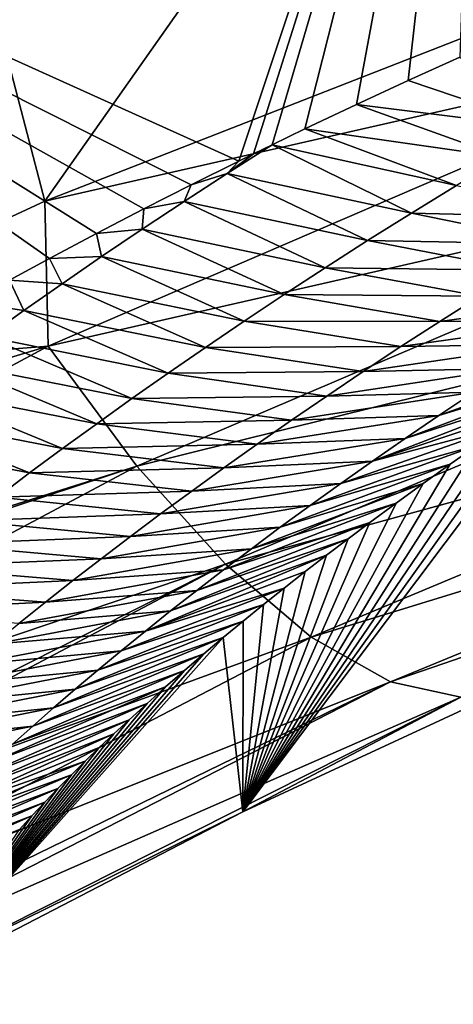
# Model space of a CAD drawing. Header units: metres. Extents: x -101 to 101, y -261 to 23.
# Tile 27 of 256: x -85.124 to -84.178, y -22.533 to -20.388. Entities that reach past the tile are written whole.
import ezdxf

# ---------------------------------------------------------------- set-up
doc = ezdxf.new("R2010")
doc.units = ezdxf.units.M
doc.layers.add('solid_505151_K2442K1000C34', color=7, linetype='CONTINUOUS')

msp = doc.modelspace()

# ---------------------------------------------------------------- linework, layer by layer
at = {"layer": 'solid_505151_K2442K1000C34'}
for points in [[(-85.891548, -21.164782, 102.815361), (-85.069054, -20.78363, 103.161079), (-85.757126, -18.152447, 104.159546)], [(-85.069054, -20.78363, 103.161079), (-83.822868, -19.015291, 104.159546), (-85.757126, -18.152447, 104.159546)], [(-85.069054, -20.78363, 103.161079), (-83.485886, -20.165001, 103.716927), (-83.822868, -19.015291, 104.159546)], [(-84.646049, -20.696209, 79.876503), (-86.653809, -19.79035, 79.883408), (-84.118202, -19.113712, 73.114449)], [(-84.613876, -20.68047, 79.755043), (-84.646049, -20.696209, 79.876503), (-84.118202, -19.113712, 73.114449)], [(-84.573288, -20.660736, 79.60334), (-84.613876, -20.68047, 79.755043), (-84.118202, -19.113712, 73.114449)], [(-84.501686, -20.626238, 79.339653), (-84.573288, -20.660736, 79.60334), (-84.118202, -19.113712, 73.114449)], [(-84.389313, -20.572788, 78.935272), (-84.501686, -20.626238, 79.339653), (-84.118202, -19.113712, 73.114449)], [(-84.276711, -20.520494, 78.54287), (-84.389313, -20.572788, 78.935272), (-84.118202, -19.113712, 73.114449)], [(-84.163895, -20.469484, 78.16256), (-84.276711, -20.520494, 78.54287), (-84.118202, -19.113712, 73.114449)], [(-84.749817, -20.747677, 80.276176), (-86.653809, -19.79035, 79.883408), (-84.646049, -20.696209, 79.876503)], [(-85.058357, -20.908108, 81.545692), (-85.146164, -20.955442, 81.92939), (-86.653809, -19.79035, 79.883408)], [(-84.956009, -20.853727, 81.110764), (-85.058357, -20.908108, 81.545692), (-86.653809, -19.79035, 79.883408)], [(-84.85318, -20.800142, 80.687309), (-84.956009, -20.853727, 81.110764), (-86.653809, -19.79035, 79.883408)], [(-84.749817, -20.747677, 80.276176), (-84.85318, -20.800142, 80.687309), (-86.653809, -19.79035, 79.883408)], [(-83.495834, -20.426065, 103.579361), (-83.485886, -20.165001, 103.716927), (-85.069054, -20.78363, 103.161079)], [(-83.495834, -20.426065, 103.579361), (-85.069054, -20.78363, 103.161079), (-85.061913, -21.099098, 102.987411)], [(-83.495834, -20.426065, 103.579361), (-85.061913, -21.099098, 102.987411), (-83.335976, -20.706636, 103.385201)], [(-83.96479, -20.625793, 78.617813), (-84.276711, -20.520494, 78.54287), (-84.163895, -20.469484, 78.16256)], [(-83.96479, -20.625793, 78.617813), (-84.389313, -20.572788, 78.935272), (-84.276711, -20.520494, 78.54287)], [(-84.06958, -20.687731, 79.047287), (-84.501686, -20.626238, 79.339653), (-84.389313, -20.572788, 78.935272)], [(-84.06958, -20.687731, 79.047287), (-84.389313, -20.572788, 78.935272), (-83.96479, -20.625793, 78.617813)], [(-84.171127, -20.748999, 79.477455), (-84.573288, -20.660736, 79.60334), (-84.501686, -20.626238, 79.339653)], [(-84.171127, -20.748999, 79.477455), (-84.501686, -20.626238, 79.339653), (-84.06958, -20.687731, 79.047287)], [(-84.670944, -20.722849, 80.033569), (-84.613876, -20.68047, 79.755043), (-84.573288, -20.660736, 79.60334)], [(-84.670944, -20.722849, 80.033569), (-84.573288, -20.660736, 79.60334), (-84.269547, -20.809582, 79.908295)], [(-84.269547, -20.809582, 79.908295), (-84.573288, -20.660736, 79.60334), (-84.171127, -20.748999, 79.477455)], [(-84.670944, -20.722849, 80.033569), (-84.646049, -20.696209, 79.876503), (-84.613876, -20.68047, 79.755043)], [(-85.061913, -21.099098, 102.987411), (-84.868225, -21.360647, 102.797546), (-83.335976, -20.706636, 103.385201)], [(-83.335976, -20.706636, 103.385201), (-84.868225, -21.360647, 102.797546), (-83.17556, -20.940765, 103.13736)], [(-84.670944, -20.722849, 80.033569), (-84.749817, -20.747677, 80.276176), (-84.646049, -20.696209, 79.876503)], [(-84.76519, -20.784082, 80.463104), (-84.749817, -20.747677, 80.276176), (-84.670944, -20.722849, 80.033569)], [(-84.76519, -20.784082, 80.463104), (-84.670944, -20.722849, 80.033569), (-84.364944, -20.869469, 80.33976)], [(-84.670944, -20.722849, 80.033569), (-84.269547, -20.809582, 79.908295), (-84.364944, -20.869469, 80.33976)], [(-84.76519, -20.784082, 80.463104), (-84.85318, -20.800142, 80.687309), (-84.749817, -20.747677, 80.276176)], [(-84.269547, -20.809582, 79.908295), (-84.171127, -20.748999, 79.477455), (-83.842506, -20.819799, 79.740173)], [(-85.061913, -21.099098, 102.987411), (-85.069054, -20.78363, 103.161079), (-85.891548, -21.164782, 102.815361)], [(-84.856552, -20.844561, 80.893158), (-84.956009, -20.853727, 81.110764), (-84.85318, -20.800142, 80.687309)], [(-84.856552, -20.844561, 80.893158), (-84.85318, -20.800142, 80.687309), (-84.76519, -20.784082, 80.463104)], [(-84.856552, -20.844561, 80.893158), (-84.76519, -20.784082, 80.463104), (-84.457405, -20.928652, 80.771835)], [(-84.76519, -20.784082, 80.463104), (-84.364944, -20.869469, 80.33976), (-84.457405, -20.928652, 80.771835)], [(-84.364944, -20.869469, 80.33976), (-84.269547, -20.809582, 79.908295), (-83.938026, -20.877171, 80.165276)], [(-84.269547, -20.809582, 79.908295), (-83.842506, -20.819799, 79.740173), (-83.938026, -20.877171, 80.165276)], [(-84.945145, -20.904276, 81.323715), (-84.956009, -20.853727, 81.110764), (-84.856552, -20.844561, 80.893158)], [(-84.945145, -20.904276, 81.323715), (-84.856552, -20.844561, 80.893158), (-84.547058, -20.987118, 81.204475)], [(-84.856552, -20.844561, 80.893158), (-84.457405, -20.928652, 80.771835), (-84.547058, -20.987118, 81.204475)], [(-84.945145, -20.904276, 81.323715), (-85.058357, -20.908108, 81.545692), (-84.956009, -20.853727, 81.110764)], [(-84.457405, -20.928652, 80.771835), (-84.364944, -20.869469, 80.33976), (-84.030663, -20.933918, 80.591049)], [(-84.364944, -20.869469, 80.33976), (-83.938026, -20.877171, 80.165276), (-84.030663, -20.933918, 80.591049)], [(-85.031044, -20.963219, 81.754753), (-85.146164, -20.955442, 81.92939), (-85.058357, -20.908108, 81.545692)], [(-85.031044, -20.963219, 81.754753), (-85.058357, -20.908108, 81.545692), (-84.945145, -20.904276, 81.323715)], [(-85.031044, -20.963219, 81.754753), (-84.945145, -20.904276, 81.323715), (-84.633972, -21.044857, 81.637665)], [(-84.945145, -20.904276, 81.323715), (-84.547058, -20.987118, 81.204475), (-84.633972, -21.044857, 81.637665)], [(-84.547058, -20.987118, 81.204475), (-84.457405, -20.928652, 80.771835), (-84.120514, -20.990032, 81.017464)], [(-84.457405, -20.928652, 80.771835), (-84.030663, -20.933918, 80.591049), (-84.120514, -20.990032, 81.017464)], [(-84.868225, -21.360647, 102.797546), (-84.674599, -21.574469, 102.55513), (-83.17556, -20.940765, 103.13736)], [(-83.17556, -20.940765, 103.13736), (-84.674599, -21.574469, 102.55513), (-83.020294, -21.120142, 102.844627)], [(-85.114326, -21.021383, 82.186249), (-85.233505, -21.003305, 82.321915), (-85.146164, -20.955442, 81.92939)], [(-85.114326, -21.021383, 82.186249), (-85.146164, -20.955442, 81.92939), (-85.031044, -20.963219, 81.754753)], [(-85.114326, -21.021383, 82.186249), (-85.031044, -20.963219, 81.754753), (-84.718239, -21.101862, 82.071381)], [(-85.031044, -20.963219, 81.754753), (-84.633972, -21.044857, 81.637665), (-84.718239, -21.101862, 82.071381)], [(-84.633972, -21.044857, 81.637665), (-84.547058, -20.987118, 81.204475), (-84.20768, -21.0455, 81.444489)], [(-84.547058, -20.987118, 81.204475), (-84.120514, -20.990032, 81.017464), (-84.20768, -21.0455, 81.444489)], [(-84.20768, -21.0455, 81.444489), (-83.804771, -20.989756, 81.371323), (-83.890694, -21.043058, 81.800056)], [(-84.20768, -21.0455, 81.444489), (-84.120514, -20.990032, 81.017464), (-83.804771, -20.989756, 81.371323)], [(-85.195053, -21.078758, 82.618195), (-85.233505, -21.003305, 82.321915), (-85.114326, -21.021383, 82.186249)], [(-85.195053, -21.078758, 82.618195), (-85.114326, -21.021383, 82.186249), (-84.799911, -21.158121, 82.505592)], [(-85.114326, -21.021383, 82.186249), (-84.718239, -21.101862, 82.071381), (-84.799911, -21.158121, 82.505592)], [(-84.718239, -21.101862, 82.071381), (-84.633972, -21.044857, 81.637665), (-84.292236, -21.100309, 81.872093)], [(-84.633972, -21.044857, 81.637665), (-84.20768, -21.0455, 81.444489), (-84.292236, -21.100309, 81.872093)], [(-84.292236, -21.100309, 81.872093), (-83.890694, -21.043058, 81.800056), (-83.974045, -21.095747, 82.229424)], [(-84.292236, -21.100309, 81.872093), (-84.20768, -21.0455, 81.444489), (-83.890694, -21.043058, 81.800056)], [(-85.2733, -21.135338, 83.050568), (-85.195053, -21.078758, 82.618195), (-84.879074, -21.213623, 82.940285)], [(-85.195053, -21.078758, 82.618195), (-84.799911, -21.158121, 82.505592), (-84.879074, -21.213623, 82.940285)], [(-85.061913, -21.099098, 102.987411), (-85.891548, -21.164782, 102.815361), (-86.73848, -21.603632, 102.4142)], [(-85.061913, -21.099098, 102.987411), (-86.73848, -21.603632, 102.4142), (-86.522469, -21.882179, 102.287598)], [(-85.061913, -21.099098, 102.987411), (-86.522469, -21.882179, 102.287598), (-84.868225, -21.360647, 102.797546)], [(-84.799911, -21.158121, 82.505592), (-84.718239, -21.101862, 82.071381), (-84.374245, -21.154451, 82.300255)], [(-84.718239, -21.101862, 82.071381), (-84.292236, -21.100309, 81.872093), (-84.374245, -21.154451, 82.300255)], [(-84.374245, -21.154451, 82.300255), (-83.974045, -21.095747, 82.229424), (-84.054871, -21.14781, 82.659386)], [(-84.374245, -21.154451, 82.300255), (-84.292236, -21.100309, 81.872093), (-83.974045, -21.095747, 82.229424)], [(-84.674599, -21.574469, 102.55513), (-84.48793, -21.732979, 102.268768), (-83.020294, -21.120142, 102.844627)], [(-83.020294, -21.120142, 102.844627), (-84.48793, -21.732979, 102.268768), (-82.875694, -21.2384, 102.517395)], [(-84.209259, -21.25001, 83.521004), (-83.818367, -21.110098, 83.389175), (-83.880646, -21.150387, 83.744659)], [(-84.209259, -21.25001, 83.521004), (-84.133255, -21.199234, 83.089928), (-83.818367, -21.110098, 83.389175)], [(-85.349136, -21.191114, 83.483345), (-85.2733, -21.135338, 83.050568), (-84.955795, -21.268364, 83.375443)], [(-85.2733, -21.135338, 83.050568), (-84.879074, -21.213623, 82.940285), (-84.955795, -21.268364, 83.375443)], [(-84.879074, -21.213623, 82.940285), (-84.799911, -21.158121, 82.505592), (-84.453773, -21.207912, 82.728943)], [(-84.799911, -21.158121, 82.505592), (-84.374245, -21.154451, 82.300255), (-84.453773, -21.207912, 82.728943)], [(-84.453773, -21.207912, 82.728943), (-84.054871, -21.14781, 82.659386), (-84.133255, -21.199234, 83.089928)], [(-84.453773, -21.207912, 82.728943), (-84.374245, -21.154451, 82.300255), (-84.054871, -21.14781, 82.659386)], [(-84.282936, -21.300123, 83.952599), (-83.880646, -21.150387, 83.744659), (-83.942352, -21.190971, 84.107956)], [(-84.282936, -21.300123, 83.952599), (-84.209259, -21.25001, 83.521004), (-83.880646, -21.150387, 83.744659)], [(-85.42263, -21.246078, 83.916512), (-85.349136, -21.191114, 83.483345), (-85.030144, -21.32233, 83.811035)], [(-85.349136, -21.191114, 83.483345), (-84.955795, -21.268364, 83.375443), (-85.030144, -21.32233, 83.811035)], [(-84.879074, -21.213623, 82.940285), (-84.453773, -21.207912, 82.728943), (-84.530891, -21.260687, 83.158134)], [(-84.636757, -22.113413, 100.969261), (-84.003555, -21.231869, 84.478806), (-83.942352, -21.190971, 84.107956)], [(-83.918732, -21.780769, 101.304375), (-84.636757, -22.113413, 100.969261), (-83.942352, -21.190971, 84.107956)], [(-84.530891, -21.260687, 83.158134), (-84.133255, -21.199234, 83.089928), (-84.209259, -21.25001, 83.521004)], [(-84.530891, -21.260687, 83.158134), (-84.453773, -21.207912, 82.728943), (-84.133255, -21.199234, 83.089928)], [(-84.354347, -21.349564, 84.384689), (-83.942352, -21.190971, 84.107956), (-84.003555, -21.231869, 84.478806)], [(-84.354347, -21.349564, 84.384689), (-84.282936, -21.300123, 83.952599), (-83.942352, -21.190971, 84.107956)], [(-84.955795, -21.268364, 83.375443), (-84.879074, -21.213623, 82.940285), (-84.530891, -21.260687, 83.158134)], [(-85.493835, -21.300224, 84.350067), (-85.42263, -21.246078, 83.916512), (-85.102165, -21.375515, 84.247047)], [(-85.42263, -21.246078, 83.916512), (-85.030144, -21.32233, 83.811035), (-85.102165, -21.375515, 84.247047)], [(-84.636757, -22.113413, 100.969261), (-84.064453, -21.273136, 84.856369), (-84.003555, -21.231869, 84.478806)], [(-84.605659, -21.312761, 83.587814), (-84.209259, -21.25001, 83.521004), (-84.282936, -21.300123, 83.952599)], [(-84.605659, -21.312761, 83.587814), (-84.530891, -21.260687, 83.158134), (-84.209259, -21.25001, 83.521004)], [(-84.48793, -21.732979, 102.268768), (-84.314842, -21.830551, 101.948624), (-82.875694, -21.2384, 102.517395)], [(-84.354347, -21.349564, 84.384689), (-84.003555, -21.231869, 84.478806), (-84.064453, -21.273136, 84.856369)], [(-82.875694, -21.2384, 102.517395), (-84.314842, -21.830551, 101.948624), (-82.74688, -21.29134, 102.167282)], [(-85.030144, -21.32233, 83.811035), (-84.955795, -21.268364, 83.375443), (-84.605659, -21.312761, 83.587814)], [(-84.955795, -21.268364, 83.375443), (-84.530891, -21.260687, 83.158134), (-84.605659, -21.312761, 83.587814)], [(-84.636757, -22.113413, 100.969261), (-84.124916, -21.31473, 85.241158), (-84.064453, -21.273136, 84.856369)], [(-84.423531, -21.398323, 84.817245), (-84.064453, -21.273136, 84.856369), (-84.124916, -21.31473, 85.241158)], [(-84.423531, -21.398323, 84.817245), (-84.354347, -21.349564, 84.384689), (-84.064453, -21.273136, 84.856369)], [(-84.314842, -21.830551, 101.948624), (-84.161461, -21.863716, 101.606056), (-82.74688, -21.29134, 102.167282)], [(-85.493835, -21.300224, 84.350067), (-85.102165, -21.375515, 84.247047), (-85.171921, -21.42791, 84.683464)], [(-85.030144, -21.32233, 83.811035), (-84.605659, -21.312761, 83.587814), (-84.678146, -21.364126, 84.017952)], [(-84.678146, -21.364126, 84.017952), (-84.282936, -21.300123, 83.952599), (-84.354347, -21.349564, 84.384689)], [(-84.678146, -21.364126, 84.017952), (-84.605659, -21.312761, 83.587814), (-84.282936, -21.300123, 83.952599)], [(-84.636757, -22.113413, 100.969261), (-84.184807, -21.356598, 85.633736), (-84.124916, -21.31473, 85.241158)], [(-84.49054, -21.44639, 85.250267), (-84.124916, -21.31473, 85.241158), (-84.184807, -21.356598, 85.633736)], [(-84.49054, -21.44639, 85.250267), (-84.423531, -21.398323, 84.817245), (-84.124916, -21.31473, 85.241158)], [(-85.102165, -21.375515, 84.247047), (-85.030144, -21.32233, 83.811035), (-84.678146, -21.364126, 84.017952)], [(-84.74839, -21.414772, 84.448532), (-84.354347, -21.349564, 84.384689), (-84.423531, -21.398323, 84.817245)], [(-84.74839, -21.414772, 84.448532), (-84.678146, -21.364126, 84.017952), (-84.354347, -21.349564, 84.384689)], [(-84.636757, -22.113413, 100.969261), (-84.243996, -21.398689, 86.034637), (-84.184807, -21.356598, 85.633736)], [(-84.55542, -21.493753, 85.683716), (-84.184807, -21.356598, 85.633736), (-84.243996, -21.398689, 86.034637)], [(-84.55542, -21.493753, 85.683716), (-84.49054, -21.44639, 85.250267), (-84.184807, -21.356598, 85.633736)], [(-86.522469, -21.882179, 102.287598), (-86.507408, -21.899836, 102.27681), (-84.868225, -21.360647, 102.797546)], [(-86.507408, -21.899836, 102.27681), (-86.29834, -22.121971, 102.102547), (-84.868225, -21.360647, 102.797546)], [(-84.868225, -21.360647, 102.797546), (-86.29834, -22.121971, 102.102547), (-84.674599, -21.574469, 102.55513)], [(-85.171921, -21.42791, 84.683464), (-85.102165, -21.375515, 84.247047), (-84.74839, -21.414772, 84.448532)], [(-85.102165, -21.375515, 84.247047), (-84.678146, -21.364126, 84.017952), (-84.74839, -21.414772, 84.448532)], [(-84.816452, -21.464691, 84.879547), (-84.423531, -21.398323, 84.817245), (-84.49054, -21.44639, 85.250267)], [(-84.816452, -21.464691, 84.879547), (-84.74839, -21.414772, 84.448532), (-84.423531, -21.398323, 84.817245)], [(-84.636757, -22.113413, 100.969261), (-84.302345, -21.440954, 86.444427), (-84.243996, -21.398689, 86.034637)], [(-84.61821, -21.540407, 86.117584), (-84.243996, -21.398689, 86.034637), (-84.302345, -21.440954, 86.444427)], [(-84.61821, -21.540407, 86.117584), (-84.55542, -21.493753, 85.683716), (-84.243996, -21.398689, 86.034637)], [(-85.171921, -21.42791, 84.683464), (-84.74839, -21.414772, 84.448532), (-84.816452, -21.464691, 84.879547)], [(-85.239449, -21.479507, 85.120277), (-85.171921, -21.42791, 84.683464), (-84.816452, -21.464691, 84.879547)], [(-84.678955, -21.586338, 86.551849), (-84.302345, -21.440954, 86.444427), (-84.359802, -21.483362, 86.863396)], [(-84.678955, -21.586338, 86.551849), (-84.61821, -21.540407, 86.117584), (-84.302345, -21.440954, 86.444427)], [(-84.636757, -22.113413, 100.969261), (-84.359802, -21.483362, 86.863396), (-84.302345, -21.440954, 86.444427)], [(-85.239449, -21.479507, 85.120277), (-84.816452, -21.464691, 84.879547), (-84.882362, -21.513876, 85.310959)], [(-84.882362, -21.513876, 85.310959), (-84.49054, -21.44639, 85.250267), (-84.55542, -21.493753, 85.683716)], [(-84.882362, -21.513876, 85.310959), (-84.816452, -21.464691, 84.879547), (-84.49054, -21.44639, 85.250267)], [(-85.30481, -21.530298, 85.557472), (-85.239449, -21.479507, 85.120277), (-84.882362, -21.513876, 85.310959)], [(-84.737694, -21.631538, 86.986496), (-84.359802, -21.483362, 86.863396), (-84.40728, -21.518909, 87.218559)], [(-84.737694, -21.631538, 86.986496), (-84.678955, -21.586338, 86.551849), (-84.359802, -21.483362, 86.863396)], [(-84.636757, -22.113413, 100.969261), (-84.40728, -21.518909, 87.218559), (-84.359802, -21.483362, 86.863396)], [(-84.946175, -21.562315, 85.742775), (-84.55542, -21.493753, 85.683716), (-84.61821, -21.540407, 86.117584)], [(-84.946175, -21.562315, 85.742775), (-84.882362, -21.513876, 85.310959), (-84.55542, -21.493753, 85.683716)], [(-85.368042, -21.580276, 85.995018), (-85.30481, -21.530298, 85.557472), (-84.946175, -21.562315, 85.742775)], [(-85.30481, -21.530298, 85.557472), (-84.882362, -21.513876, 85.310959), (-84.946175, -21.562315, 85.742775)], [(-84.794456, -21.676001, 87.421509), (-84.40728, -21.518909, 87.218559), (-84.454346, -21.554625, 87.579308)], [(-84.794456, -21.676001, 87.421509), (-84.737694, -21.631538, 86.986496), (-84.40728, -21.518909, 87.218559)], [(-84.636757, -22.113413, 100.969261), (-84.454346, -21.554625, 87.579308), (-84.40728, -21.518909, 87.218559)], [(-85.007935, -21.610001, 86.174957), (-84.61821, -21.540407, 86.117584), (-84.678955, -21.586338, 86.551849)], [(-85.007935, -21.610001, 86.174957), (-84.946175, -21.562315, 85.742775), (-84.61821, -21.540407, 86.117584)], [(-86.29834, -22.121971, 102.102547), (-86.104271, -22.290709, 101.899895), (-84.674599, -21.574469, 102.55513)], [(-86.104271, -22.290709, 101.899895), (-86.075294, -22.312693, 101.866219), (-84.674599, -21.574469, 102.55513)], [(-84.674599, -21.574469, 102.55513), (-86.075294, -22.312693, 101.866219), (-84.48793, -21.732979, 102.268768)], [(-85.368042, -21.580276, 85.995018), (-84.946175, -21.562315, 85.742775), (-85.007935, -21.610001, 86.174957)], [(-84.849274, -21.719717, 87.85688), (-84.454346, -21.554625, 87.579308), (-84.5009, -21.59046, 87.946007)], [(-84.849274, -21.719717, 87.85688), (-84.794456, -21.676001, 87.421509), (-84.454346, -21.554625, 87.579308)], [(-84.636757, -22.113413, 100.969261), (-84.5009, -21.59046, 87.946007), (-84.454346, -21.554625, 87.579308)], [(-85.429192, -21.629433, 86.432915), (-85.368042, -21.580276, 85.995018), (-85.007935, -21.610001, 86.174957)], [(-85.067688, -21.656927, 86.607506), (-84.678955, -21.586338, 86.551849), (-84.737694, -21.631538, 86.986496)], [(-85.067688, -21.656927, 86.607506), (-85.007935, -21.610001, 86.174957), (-84.678955, -21.586338, 86.551849)], [(-84.849274, -21.719717, 87.85688), (-84.5009, -21.59046, 87.946007), (-84.546814, -21.626364, 88.319023)], [(-84.636757, -22.113413, 100.969261), (-84.546814, -21.626364, 88.319023), (-84.5009, -21.59046, 87.946007)], [(-85.429192, -21.629433, 86.432915), (-85.007935, -21.610001, 86.174957), (-85.067688, -21.656927, 86.607506)], [(-85.488304, -21.677759, 86.871147), (-85.429192, -21.629433, 86.432915), (-85.067688, -21.656927, 86.607506)], [(-85.125458, -21.703083, 87.040398), (-84.737694, -21.631538, 86.986496), (-84.794456, -21.676001, 87.421509)], [(-85.125458, -21.703083, 87.040398), (-85.067688, -21.656927, 86.607506), (-84.737694, -21.631538, 86.986496)], [(-84.902176, -21.76268, 88.29258), (-84.546814, -21.626364, 88.319023), (-84.59198, -21.662289, 88.698708)], [(-84.902176, -21.76268, 88.29258), (-84.849274, -21.719717, 87.85688), (-84.546814, -21.626364, 88.319023)], [(-84.636757, -22.113413, 100.969261), (-84.59198, -21.662289, 88.698708), (-84.546814, -21.626364, 88.319023)], [(-85.488304, -21.677759, 86.871147), (-85.067688, -21.656927, 86.607506), (-85.125458, -21.703083, 87.040398)], [(-85.181282, -21.748465, 87.473625), (-84.794456, -21.676001, 87.421509), (-84.849274, -21.719717, 87.85688)], [(-85.181282, -21.748465, 87.473625), (-85.125458, -21.703083, 87.040398), (-84.794456, -21.676001, 87.421509)], [(-84.953201, -21.80488, 88.728607), (-84.59198, -21.662289, 88.698708), (-84.636284, -21.698181, 89.085434)], [(-84.953201, -21.80488, 88.728607), (-84.902176, -21.76268, 88.29258), (-84.59198, -21.662289, 88.698708)], [(-84.636757, -22.113413, 100.969261), (-84.636284, -21.698181, 89.085434), (-84.59198, -21.662289, 88.698708)], [(-85.00238, -21.84631, 89.164948), (-84.636284, -21.698181, 89.085434), (-84.679611, -21.733988, 89.479561)], [(-85.00238, -21.84631, 89.164948), (-84.953201, -21.80488, 88.728607), (-84.636284, -21.698181, 89.085434)], [(-84.636757, -22.113413, 100.969261), (-84.679611, -21.733988, 89.479561), (-84.636284, -21.698181, 89.085434)], [(-85.235199, -21.793062, 87.907173), (-84.849274, -21.719717, 87.85688), (-84.902176, -21.76268, 88.29258)], [(-85.235199, -21.793062, 87.907173), (-85.181282, -21.748465, 87.473625), (-84.849274, -21.719717, 87.85688)], [(-86.075294, -22.312693, 101.866219), (-85.861259, -22.447578, 101.586983), (-84.48793, -21.732979, 102.268768)], [(-84.48793, -21.732979, 102.268768), (-85.861259, -22.447578, 101.586983), (-84.314842, -21.830551, 101.948624)], [(-85.346046, -22.480244, 100.596848), (-84.722137, -21.76977, 89.880524), (-84.679611, -21.733988, 89.479561)], [(-84.636757, -22.113413, 100.969261), (-85.346046, -22.480244, 100.596848), (-84.679611, -21.733988, 89.479561)], [(-85.049728, -21.886961, 89.601585), (-84.679611, -21.733988, 89.479561), (-84.722137, -21.76977, 89.880524)], [(-85.049728, -21.886961, 89.601585), (-85.00238, -21.84631, 89.164948), (-84.679611, -21.733988, 89.479561)], [(-85.287224, -21.83687, 88.341034), (-84.902176, -21.76268, 88.29258), (-84.953201, -21.80488, 88.728607)], [(-85.287224, -21.83687, 88.341034), (-85.235199, -21.793062, 87.907173), (-84.902176, -21.76268, 88.29258)], [(-85.346046, -22.480244, 100.596848), (-84.76413, -21.805624, 90.287468), (-84.722137, -21.76977, 89.880524)], [(-85.095284, -21.92683, 90.038506), (-84.722137, -21.76977, 89.880524), (-84.76413, -21.805624, 90.287468)], [(-85.095284, -21.92683, 90.038506), (-85.049728, -21.886961, 89.601585), (-84.722137, -21.76977, 89.880524)], [(-84.161461, -21.863716, 101.606056), (-84.636757, -22.113413, 100.969261), (-83.918732, -21.780769, 101.304375)], [(-85.346046, -22.480244, 100.596848), (-84.80542, -21.841484, 90.700943), (-84.76413, -21.805624, 90.287468)], [(-85.33741, -21.879881, 88.775192), (-84.953201, -21.80488, 88.728607), (-85.00238, -21.84631, 89.164948)], [(-85.33741, -21.879881, 88.775192), (-85.287224, -21.83687, 88.341034), (-84.953201, -21.80488, 88.728607)], [(-85.139061, -21.965908, 90.4757), (-84.76413, -21.805624, 90.287468), (-84.80542, -21.841484, 90.700943)], [(-85.139061, -21.965908, 90.4757), (-85.095284, -21.92683, 90.038506), (-84.76413, -21.805624, 90.287468)], [(-85.861259, -22.447578, 101.586983), (-85.710381, -22.509373, 101.353958), (-84.314842, -21.830551, 101.948624)], [(-85.710381, -22.509373, 101.353958), (-85.663826, -22.521835, 101.274757), (-84.314842, -21.830551, 101.948624)], [(-84.314842, -21.830551, 101.948624), (-85.663826, -22.521835, 101.274757), (-84.161461, -21.863716, 101.606056)], [(-85.385773, -21.922087, 89.209633), (-85.00238, -21.84631, 89.164948), (-85.049728, -21.886961, 89.601585)], [(-85.385773, -21.922087, 89.209633), (-85.33741, -21.879881, 88.775192), (-85.00238, -21.84631, 89.164948)], [(-85.346046, -22.480244, 100.596848), (-84.845863, -21.877279, 91.121483), (-84.80542, -21.841484, 90.700943)], [(-85.181084, -22.004189, 90.913162), (-84.80542, -21.841484, 90.700943), (-84.845863, -21.877279, 91.121483)], [(-85.181084, -22.004189, 90.913162), (-85.139061, -21.965908, 90.4757), (-84.80542, -21.841484, 90.700943)], [(-85.663826, -22.521835, 101.274757), (-85.48999, -22.532822, 100.940651), (-84.161461, -21.863716, 101.606056)], [(-84.161461, -21.863716, 101.606056), (-85.48999, -22.532822, 100.940651), (-84.636757, -22.113413, 100.969261)], [(-85.432343, -21.963482, 89.644348), (-85.049728, -21.886961, 89.601585), (-85.095284, -21.92683, 90.038506)], [(-85.432343, -21.963482, 89.644348), (-85.385773, -21.922087, 89.209633), (-85.049728, -21.886961, 89.601585)], [(-85.346046, -22.480244, 100.596848), (-84.885284, -21.912937, 91.549652), (-84.845863, -21.877279, 91.121483)], [(-85.221367, -22.041668, 91.350876), (-84.845863, -21.877279, 91.121483), (-84.885284, -21.912937, 91.549652)], [(-85.221367, -22.041668, 91.350876), (-85.181084, -22.004189, 90.913162), (-84.845863, -21.877279, 91.121483)], [(-85.346046, -22.480244, 100.596848), (-84.918152, -21.943336, 91.923141), (-84.885284, -21.912937, 91.549652)], [(-85.259941, -22.078337, 91.788834), (-84.885284, -21.912937, 91.549652), (-84.918152, -21.943336, 91.923141)], [(-85.259941, -22.078337, 91.788834), (-85.221367, -22.041668, 91.350876), (-84.885284, -21.912937, 91.549652)], [(-85.477142, -22.004061, 90.079323), (-85.095284, -21.92683, 90.038506), (-85.139061, -21.965908, 90.4757)], [(-85.477142, -22.004061, 90.079323), (-85.432343, -21.963482, 89.644348), (-85.095284, -21.92683, 90.038506)], [(-85.346046, -22.480244, 100.596848), (-84.950066, -21.973536, 92.302979), (-84.918152, -21.943336, 91.923141)], [(-85.296822, -22.114191, 92.22702), (-84.918152, -21.943336, 91.923141), (-84.950066, -21.973536, 92.302979)], [(-85.296822, -22.114191, 92.22702), (-85.259941, -22.078337, 91.788834), (-84.918152, -21.943336, 91.923141)], [(-85.346046, -22.480244, 100.596848), (-84.980911, -22.003485, 92.689514), (-84.950066, -21.973536, 92.302979)], [(-85.296822, -22.114191, 92.22702), (-84.950066, -21.973536, 92.302979), (-84.980911, -22.003485, 92.689514)], [(-85.346046, -22.480244, 100.596848), (-85.010872, -22.033279, 93.083107), (-84.980911, -22.003485, 92.689514)], [(-85.332024, -22.149225, 92.665428), (-84.980911, -22.003485, 92.689514), (-85.010872, -22.033279, 93.083107)], [(-85.332024, -22.149225, 92.665428), (-85.296822, -22.114191, 92.22702), (-84.980911, -22.003485, 92.689514)], [(-85.365578, -22.183432, 93.104042), (-85.010872, -22.033279, 93.083107), (-85.040321, -22.063114, 93.483688)], [(-85.365578, -22.183432, 93.104042), (-85.332024, -22.149225, 92.665428), (-85.010872, -22.033279, 93.083107)], [(-85.346046, -22.480244, 100.596848), (-85.040321, -22.063114, 93.483688), (-85.010872, -22.033279, 93.083107)], [(-85.397476, -22.216808, 93.54287), (-85.040321, -22.063114, 93.483688), (-85.069092, -22.092884, 93.890839)], [(-85.397476, -22.216808, 93.54287), (-85.365578, -22.183432, 93.104042), (-85.040321, -22.063114, 93.483688)], [(-85.346046, -22.480244, 100.596848), (-85.069092, -22.092884, 93.890839), (-85.040321, -22.063114, 93.483688)], [(-85.427757, -22.24935, 93.98188), (-85.069092, -22.092884, 93.890839), (-85.097023, -22.122478, 94.304138)], [(-85.427757, -22.24935, 93.98188), (-85.397476, -22.216808, 93.54287), (-85.069092, -22.092884, 93.890839)], [(-85.346046, -22.480244, 100.596848), (-85.097023, -22.122478, 94.304138), (-85.069092, -22.092884, 93.890839)], [(-85.48999, -22.532822, 100.940651), (-85.346046, -22.480244, 100.596848), (-84.636757, -22.113413, 100.969261)], [(-85.456413, -22.281052, 94.421082), (-85.097023, -22.122478, 94.304138), (-85.123947, -22.151785, 94.723152)], [(-85.456413, -22.281052, 94.421082), (-85.427757, -22.24935, 93.98188), (-85.097023, -22.122478, 94.304138)], [(-85.346046, -22.480244, 100.596848), (-85.123947, -22.151785, 94.723152), (-85.097023, -22.122478, 94.304138)]]:
    msp.add_3dface(points, dxfattribs=at)

doc.saveas('drawing.dxf')
